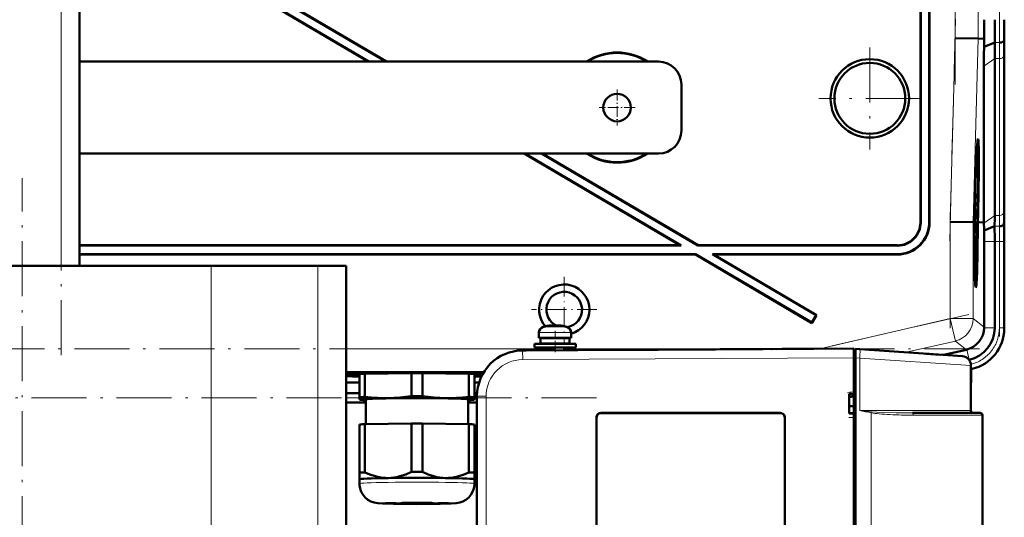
# Model space of a CAD drawing. Extents: x -1351 to 1763, y -1300 to 612.
# Tile 80 of 81: x 1473 to 1688, y 282 to 391. Entities that reach past the tile are written whole.
import ezdxf

# ---------------------------------------------------------------- set-up
doc = ezdxf.new("R2010")
doc.units = 0
doc.linetypes.add('DASHDOT', pattern=[18.5, 12, -3, 0.5, -3])

msp = doc.modelspace()

# ---------------------------------------------------------------- linework, layer by layer
at = {"color": 7, "linetype": 'DASHDOT', "lineweight": 18}
for p, q in [((1482.31, 317.63), (1482.31, 551.03)), ((1676.87, 376.6), (1676.87, 496.55)), ((1686.52, 491.61), (1686.52, 381.55)), ((1675.71, 342.59), (1676.97, 390.81)), ((1658.31, 384.67), (1658.31, 362.48)), ((1669.41, 373.58), (1647.21, 373.58)), ((1473.81, 126.98), (1473.81, 356.18)), ((1675.82, 323.51), (1675.82, 348.78)), ((1686.52, 344.31), (1686.52, 321.75)), ((1679.83, 326.54), (1644.5, 318.39)), ((1682.2, 319.07), (1265.21, 319.07)), ((1272.36, 308.36), (1600.12, 308.36))]:
    msp.add_line(p, q, dxfattribs=at)
at = {"color": 7, "lineweight": 18}
for p, q in [((1482.31, 337.08), (1482.31, 531.58)), ((1676.87, 386.66), (1676.87, 486.49)), ((1681.86, 386.6), (1681.86, 486.56)), ((1675.82, 346.67), (1676.87, 386.66)), ((1680.82, 346.61), (1681.86, 386.6)), ((1685.52, 385.75), (1686.55, 385.75)), ((1683.15, 380.57), (1685.5, 382.23)), ((1685.5, 382.23), (1686.52, 382.23)), ((1686.52, 348.09), (1686.52, 382.23)), ((1687.52, 348.77), (1687.52, 382.92)), ((1683.15, 346.43), (1685.5, 348.09)), ((1685.5, 348.09), (1686.52, 348.09)), ((1669.31, 346.57), (1669.38, 346.5)), ((1671.24, 346.64), (1671.31, 346.57)), ((1675.82, 325.61), (1675.82, 346.67)), ((1680.82, 325.61), (1680.82, 346.61)), ((1685.48, 345.75), (1686.5, 345.75)), ((1687.58, 346.58), (1687.53, 346.58)), ((1664.31, 341.58), (1664.38, 341.51)), ((1683.2, 342.43), (1685.5, 342.43)), ((1685.5, 342.43), (1686.52, 342.43)), ((1686.52, 342.43), (1687.52, 342.43)), ((1686.52, 323.63), (1686.52, 342.43)), ((1687.52, 342.43), (1687.56, 342.43)), ((1687.52, 342.43), (1687.52, 323.63)), ((1664.31, 339.58), (1664.24, 339.65)), ((1514.93, 337.08), (1514.93, 280.68)), ((1538.15, 280.68), (1538.15, 337.08)), ((1587.24, 323.8), (1589.78, 323.8)), ((1589.78, 323.8), (1589.81, 323.8)), ((1589.81, 323.8), (1592.38, 323.8)), ((1647.45, 319.07), (1675.82, 325.61)), ((1680.82, 325.61), (1675.82, 325.61)), ((1675.82, 325.61), (1676.94, 320.74)), ((1680.82, 325.61), (1683.2, 323.72)), ((1683.19, 323.63), (1685.5, 323.63)), ((1687.52, 323.63), (1686.52, 323.63)), ((1687.52, 323.63), (1687.56, 323.63)), ((1586.31, 322.56), (1589.78, 322.56)), ((1589.78, 322.56), (1589.81, 322.56)), ((1589.81, 322.56), (1593.31, 322.56)), ((1676.94, 320.74), (1666.25, 318.28)), ((1679.32, 318.85), (1676.94, 320.74)), ((1544.31, 319.07), (1587.31, 319.07)), ((1582.74, 318.7), (1582.76, 318.7)), ((1591.81, 319.07), (1647.45, 319.07)), ((1647.45, 319.07), (1647.46, 319.04)), ((1647.45, 319.07), (1647.45, 319.04)), ((1679.41, 318.87), (1679.93, 316.63)), ((1654.81, 317.08), (1582.76, 316.7)), ((1654.81, 317.08), (1655.21, 317.08)), ((1656.12, 316.99), (1655.21, 317.05)), ((1680.31, 315.43), (1656.12, 316.99)), ((1656.12, 305.58), (1656.12, 316.99)), ((1574.37, 314.07), (1544.31, 314.07)), ((1680.35, 314.65), (1680.38, 314.66)), ((1680.38, 314.66), (1680.39, 314.62)), ((1680.32, 312.12), (1680.39, 312.12)), ((1574.8, 308.7), (1572.81, 308.7)), ((1574.8, 308.7), (1574.8, 141.45)), ((1653.81, 308.52), (1654.81, 308.75)), ((1544.31, 308.36), (1547.25, 308.36)), ((1544.31, 307.36), (1548.6, 307.36)), ((1570.9, 307.36), (1572.81, 307.36)), ((1572.25, 308.36), (1572.81, 308.36)), ((1599.81, 305.05), (1599.81, 305.08)), ((1638.81, 305.05), (1638.81, 305.08)), ((1680.31, 305.58), (1656.12, 305.58)), ((1658.62, 305.1), (1658.62, 145.06)), ((1667.78, 304.58), (1682.81, 304.58)), ((1598.84, 304.08), (1598.81, 304.08)), ((1639.81, 304.08), (1639.78, 304.08))]:
    msp.add_line(p, q, dxfattribs=at)
at = {"color": 7, "lineweight": 50}
for p, q in [((1486.31, 337.08), (1486.31, 531.58)), ((1669.31, 435.58), (1669.31, 346.57)), ((1669.38, 435.65), (1669.38, 346.5)), ((1671.24, 346.64), (1671.24, 435.65)), ((1671.31, 346.57), (1671.31, 435.58)), ((1491.02, 415.94), (1549.29, 381.58)), ((1491.02, 415.86), (1549.15, 381.58)), ((1492.46, 417.25), (1552.95, 381.58)), ((1492.58, 417.26), (1553.09, 381.58)), ((1676.87, 386.66), (1681.86, 386.6)), ((1683.21, 386.58), (1681.86, 386.6)), ((1683.18, 384.78), (1683.21, 386.58)), ((1683.18, 384.78), (1685.52, 385.75)), ((1687.55, 386.15), (1687.58, 386.58)), ((1687.56, 349.51), (1687.56, 383.65)), ((1687.56, 349.51), (1687.56, 383.65)), ((1612.31, 381.58), (1486.31, 381.58)), ((1685.5, 348.09), (1685.5, 382.23)), ((1683.15, 346.58), (1683.15, 380.57)), ((1617.31, 376.58), (1617.31, 366.58)), ((1681.82, 362.94), (1681.63, 362.99)), ((1486.31, 361.58), (1612.31, 361.58)), ((1583.07, 361.58), (1616.98, 341.58)), ((1583.21, 361.58), (1617.24, 341.51)), ((1586.87, 361.58), (1620.9, 341.51)), ((1587, 361.58), (1620.92, 341.58)), ((1681.27, 353.52), (1681.28, 353.86)), ((1681.27, 353.67), (1681.27, 353.52)), ((1681.33, 354.69), (1681.31, 354.69)), ((1681.34, 354.64), (1681.31, 354.64)), ((1681.33, 354.69), (1681.32, 354.9)), ((1681.34, 355.49), (1681.34, 354.64)), ((1681.28, 351.78), (1681.2, 351.78)), ((1681.2, 351.14), (1681.21, 351.55)), ((1681.21, 351.55), (1681.2, 351.55)), ((1681.24, 351.83), (1681.21, 351.83)), ((1681.21, 351.55), (1681.21, 351.78)), ((1681.21, 351.55), (1681.3, 350.46)), ((1681.26, 352.83), (1681.23, 352.83)), ((1681.26, 352.76), (1681.23, 352.76)), ((1681.27, 352.71), (1681.23, 352.71)), ((1681.24, 352.32), (1681.24, 351.83)), ((1681.29, 352.27), (1681.24, 352.27)), ((1681.26, 352.76), (1681.26, 352.83)), ((1681.27, 352.71), (1681.26, 352.76)), ((1681.27, 353.03), (1681.27, 352.71)), ((1681.31, 352.99), (1681.27, 352.99)), ((1681.28, 351.78), (1681.29, 352.27)), ((1681.29, 352.27), (1681.31, 352.99)), ((1681.26, 349.8), (1681.14, 349.8)), ((1681.19, 349.61), (1681.14, 349.61)), ((1681.3, 350.05), (1681.15, 350.05)), ((1681.2, 351.14), (1681.18, 351.14)), ((1681.18, 347.78), (1681.19, 349.61)), ((1681.21, 349.61), (1681.19, 348.18)), ((1681.19, 349.61), (1681.21, 349.61)), ((1681.3, 350.05), (1681.2, 351.14)), ((1681.2, 349.8), (1681.2, 350.05)), ((1681.3, 350.46), (1681.3, 350.05)), ((1681.01, 348.06), (1680.97, 346.61)), ((1681.05, 348.06), (1681.01, 348.06)), ((1681.01, 348.06), (1681.05, 348.06)), ((1681.02, 346.61), (1681.05, 348.06)), ((1681.03, 349.08), (1681.08, 349.07)), ((1681.08, 349.07), (1681.03, 349.07)), ((1681.11, 348.57), (1681.06, 346.61)), ((1681.22, 347.38), (1681.08, 347.38)), ((1681.24, 347.33), (1681.08, 347.33)), ((1681.18, 347.78), (1681.09, 347.78)), ((1681.22, 347.38), (1681.18, 347.78)), ((1681.19, 348.18), (1681.22, 347.99)), ((1681.22, 348.67), (1681.2, 348.67)), ((1681.23, 347.88), (1681.22, 347.38)), ((1681.27, 348.53), (1681.23, 348.53)), ((1681.25, 347.83), (1681.23, 347.83)), ((1681.24, 347.33), (1681.25, 347.83)), ((1681.25, 347.83), (1681.27, 348.53)), ((1681.72, 346.6), (1681.78, 348.56)), ((1681.82, 348.56), (1681.77, 346.6)), ((1681.81, 346.6), (1681.87, 348.56)), ((1675.82, 346.67), (1680.82, 346.61)), ((1680.82, 346.61), (1680.97, 346.61)), ((1681.06, 346.61), (1681.02, 346.61)), ((1681.19, 346.74), (1681.06, 346.74)), ((1681.25, 346.79), (1681.07, 346.79)), ((1681.16, 345.56), (1681.07, 345.56)), ((1681.22, 345.21), (1681.17, 345.21)), ((1681.24, 344.91), (1681.25, 346.79)), ((1681.27, 346.79), (1681.25, 344.27)), ((1681.25, 346.79), (1681.27, 346.79)), ((1681.77, 346.6), (1681.72, 346.6)), ((1681.81, 346.59), (1682.19, 346.59)), ((1682.19, 346.59), (1683.15, 346.58)), ((1683.15, 346.43), (1683.15, 346.58)), ((1683.18, 344.8), (1685.48, 345.75)), ((1687.5, 346.15), (1687.53, 346.58)), ((1681.17, 344.32), (1681.08, 344.32)), ((1681.24, 344.27), (1681.08, 344.27)), ((1681.14, 343.73), (1681.08, 343.73)), ((1681.13, 342.92), (1681.09, 342.92)), ((1681.13, 342.92), (1681.14, 343.73)), ((1681.19, 342.07), (1681.13, 342.92)), ((1681.14, 343.73), (1681.24, 343.73)), ((1681.15, 343.19), (1681.23, 342.16)), ((1681.24, 343.18), (1681.15, 343.19)), ((1681.18, 344.81), (1681.17, 344.32)), ((1681.24, 344.32), (1681.17, 344.32)), ((1681.24, 343.73), (1681.24, 343.18)), ((1616.98, 341.58), (1486.31, 341.58)), ((1617.24, 341.51), (1486.31, 341.51)), ((1617.24, 341.51), (1616.98, 341.58)), ((1620.9, 341.51), (1620.92, 341.58)), ((1664.38, 341.51), (1620.9, 341.51)), ((1664.31, 341.58), (1620.92, 341.58)), ((1681.21, 341.88), (1681.11, 341.88)), ((1681.12, 340.94), (1681.19, 341.7)), ((1681.22, 341.59), (1681.13, 340.6)), ((1681.21, 341.88), (1681.19, 342.07)), ((1681.19, 341.7), (1681.21, 341.88)), ((1681.23, 342.16), (1681.22, 341.59)), ((1683.2, 323.72), (1683.2, 342.43)), ((1685.5, 323.63), (1685.5, 342.43)), ((1687.56, 323.43), (1687.56, 342.44)), ((1687.56, 323.63), (1687.56, 342.43)), ((1486.31, 339.65), (1620.39, 339.65)), ((1486.31, 339.58), (1620.37, 339.58)), ((1620.37, 339.58), (1620.39, 339.65)), ((1620.37, 339.58), (1645.69, 324.65)), ((1620.39, 339.65), (1645.66, 324.74)), ((1624.31, 339.58), (1624.05, 339.65)), ((1624.05, 339.65), (1664.24, 339.65)), ((1624.05, 339.65), (1646.61, 326.34)), ((1624.31, 339.58), (1664.31, 339.58)), ((1624.31, 339.58), (1646.7, 326.37)), ((1681.13, 340.57), (1681.21, 340.57)), ((1681.21, 340.02), (1681.14, 340.02)), ((1681.21, 340.57), (1681.21, 340.02)), ((1445.06, 337.08), (1514.93, 337.08)), ((1514.93, 337.08), (1529.44, 337.08)), ((1529.44, 337.08), (1538.15, 337.08)), ((1538.15, 337.08), (1544.31, 337.08)), ((1544.31, 337.08), (1544.31, 243.08)), ((1681.4, 334.14), (1681.2, 334.09)), ((1646.61, 326.34), (1645.66, 324.74)), ((1646.7, 326.37), (1645.69, 324.65)), ((1646.61, 326.34), (1646.7, 326.37)), ((1587.89, 323.96), (1587.88, 323.97)), ((1588.87, 324.11), (1589.04, 324.13)), ((1588.87, 324.11), (1589.04, 324.13)), ((1589.31, 324.11), (1589.31, 323.96)), ((1590.31, 324.11), (1590.31, 323.96)), ((1590.36, 324.13), (1590.33, 324.12)), ((1591.74, 323.97), (1591.73, 323.96)), ((1645.66, 324.74), (1645.69, 324.65)), ((1683.2, 323.72), (1683.19, 323.63)), ((1586.31, 321.43), (1586.31, 322.56)), ((1593.31, 322.56), (1593.31, 321.43)), ((1593.31, 322.56), (1593.31, 321.43)), ((1585.31, 320.13), (1589.81, 320.13)), ((1585.31, 319.33), (1585.31, 320.13)), ((1585.31, 319.33), (1589.81, 319.33)), ((1589.81, 321.43), (1586.31, 321.43)), ((1586.66, 321.33), (1589.81, 321.33)), ((1586.66, 321.33), (1586.66, 320.23)), ((1586.66, 320.23), (1589.81, 320.23)), ((1587.31, 319.33), (1587.31, 318.72)), ((1587.81, 321.33), (1587.81, 321.43)), ((1587.81, 320.13), (1587.81, 320.23)), ((1587.81, 318.73), (1587.81, 319.33)), ((1593.31, 321.43), (1589.81, 321.43)), ((1589.81, 321.33), (1592.96, 321.33)), ((1589.81, 320.23), (1592.96, 320.23)), ((1589.81, 320.13), (1594.31, 320.13)), ((1589.81, 319.33), (1594.31, 319.33)), ((1591.81, 321.33), (1591.81, 321.43)), ((1591.81, 321.33), (1591.81, 321.43)), ((1591.81, 320.13), (1591.81, 320.23)), ((1591.81, 320.13), (1591.81, 320.23)), ((1591.81, 318.75), (1591.81, 319.33)), ((1591.81, 318.75), (1591.81, 319.33)), ((1592.96, 321.33), (1592.96, 320.23)), ((1592.96, 321.33), (1592.96, 320.23)), ((1594.31, 320.13), (1594.31, 319.33)), ((1594.31, 320.13), (1594.31, 319.33)), ((1578.48, 317.72), (1578.53, 317.74)), ((1582.76, 318.7), (1654.81, 319.08)), ((1582.76, 318.7), (1583.54, 318.7)), ((1583.79, 318.7), (1583.8, 318.7)), ((1604.14, 318.81), (1599.48, 318.79)), ((1599.48, 318.79), (1599.5, 318.79)), ((1607.68, 318.83), (1604.14, 318.81)), ((1609.48, 318.84), (1607.48, 318.83)), ((1608.62, 318.84), (1608.69, 318.84)), ((1608.71, 318.84), (1611.91, 318.85)), ((1614.86, 318.87), (1611.5, 318.85)), ((1618.75, 318.89), (1616.34, 318.88)), ((1618.5, 318.89), (1618.53, 318.89)), ((1619.71, 318.89), (1619.73, 318.89)), ((1622.81, 318.91), (1620.58, 318.9)), ((1620.58, 318.9), (1620.61, 318.9)), ((1622.81, 318.91), (1622.83, 318.91)), ((1631.35, 318.96), (1630.62, 318.95)), ((1631.96, 318.96), (1631.68, 318.96)), ((1632.63, 318.96), (1632.56, 318.96)), ((1637.02, 318.98), (1636.93, 318.98)), ((1637.92, 318.99), (1640.92, 319)), ((1645.17, 319.03), (1646.15, 319.03)), ((1646.15, 319.03), (1645.93, 319.03)), ((1654.81, 317.08), (1654.81, 318.78)), ((1655.21, 318.78), (1654.81, 318.78)), ((1655.21, 319.05), (1656.12, 318.98)), ((1655.21, 317.05), (1655.21, 319.05)), ((1678.45, 317.42), (1656.12, 318.98)), ((1673.65, 317.76), (1670.4, 317.99)), ((1670.47, 317.98), (1673.66, 317.76)), ((1679.32, 318.85), (1674.37, 317.71)), ((1679.41, 318.87), (1679.32, 318.85)), ((1654.81, 133.07), (1654.81, 317.08)), ((1654.81, 309.23), (1654.81, 317.08)), ((1655.21, 317.05), (1655.21, 133.1)), ((1679.91, 316.63), (1679.93, 316.63)), ((1680.31, 315.43), (1680.31, 305.58)), ((1680.32, 315.67), (1680.32, 315.29)), ((1680.32, 312.12), (1680.32, 315.67)), ((1680.32, 315.29), (1680.33, 314.96)), ((1547.25, 308.52), (1547.25, 313.56)), ((1548.44, 313.62), (1558.57, 313.77)), ((1548.44, 308.57), (1548.44, 313.62)), ((1550.56, 313.65), (1550.56, 313.76)), ((1558.57, 308.72), (1558.57, 313.77)), ((1559.22, 313.94), (1559.23, 313.89)), ((1559.23, 313.89), (1559.23, 313.94)), ((1560.23, 313.94), (1560.23, 313.89)), ((1560.23, 313.89), (1560.23, 313.94)), ((1560.94, 313.77), (1571.07, 313.62)), ((1560.94, 308.72), (1560.94, 313.77)), ((1568.94, 313.76), (1568.94, 313.65)), ((1571.07, 308.57), (1571.07, 313.62)), ((1572.25, 308.52), (1572.25, 313.56)), ((1680.35, 314.65), (1680.39, 314.62)), ((1680.39, 314.62), (1680.59, 314.67)), ((1680.39, 314.62), (1680.59, 314.67)), ((1680.39, 314.62), (1680.39, 312.12)), ((1680.39, 312.12), (1680.39, 314.62)), ((1544.31, 311.69), (1547.25, 311.69)), ((1572.25, 311.69), (1573.27, 311.69)), ((1544.31, 309.39), (1547.25, 309.39)), ((1572.25, 309.39), (1572.83, 309.39)), ((1572.81, 308.7), (1572.81, 141.45)), ((1653.81, 304.93), (1653.81, 309.23)), ((1653.81, 309.23), (1654.81, 309.23)), ((1653.81, 309.08), (1654.81, 309.14)), ((1653.81, 308.49), (1654.81, 308.72)), ((1653.81, 308.48), (1654.81, 308.72)), ((1654.81, 309.17), (1654.81, 309.23)), ((1544.31, 307.33), (1548.6, 307.33)), ((1544.31, 307.33), (1548.6, 307.33)), ((1547.25, 308.52), (1547.25, 308.01)), ((1547.25, 308.01), (1547.25, 308)), ((1547.31, 307.98), (1547.25, 308)), ((1548.6, 302.62), (1548.6, 308.01)), ((1570.9, 308.01), (1570.9, 302.62)), ((1570.9, 307.33), (1572.81, 307.33)), ((1570.9, 307.33), (1572.81, 307.33)), ((1572.19, 307.98), (1572.25, 308)), ((1572.25, 308.01), (1572.25, 308.52)), ((1572.25, 308), (1572.25, 308.01)), ((1654.81, 306.53), (1653.81, 306.53)), ((1654.81, 306.53), (1653.81, 306.53)), ((1599.81, 305.08), (1638.81, 305.08)), ((1599.81, 305.05), (1638.81, 305.05)), ((1654.81, 305.01), (1653.81, 305.08)), ((1654.81, 304.93), (1653.81, 304.93)), ((1654.81, 304.93), (1654.81, 304.98)), ((1654.81, 229.23), (1654.81, 304.93)), ((1667.57, 305.08), (1682.31, 305.08)), ((1682.81, 304.58), (1682.81, 145.58)), ((1547.25, 302.57), (1547.25, 292.06)), ((1548.44, 302.62), (1558.57, 302.78)), ((1548.44, 302.62), (1548.44, 292.12)), ((1558.57, 302.78), (1558.57, 292.27)), ((1560.94, 302.78), (1571.07, 302.62)), ((1560.94, 302.78), (1560.94, 292.27)), ((1571.07, 302.62), (1571.07, 292.12)), ((1572.25, 302.57), (1572.25, 292.06)), ((1598.81, 245.08), (1598.81, 304.08)), ((1598.84, 245.08), (1598.84, 304.08)), ((1639.78, 304.08), (1639.78, 245.08)), ((1639.81, 304.08), (1639.81, 245.08)), ((1682.81, 293.08), (1682.81, 303.28)), ((1547.25, 292.06), (1547.25, 290.61)), ((1572.25, 290.61), (1572.25, 292.06)), ((1682.81, 157.08), (1682.81, 293.08)), ((1547.25, 289.66), (1547.25, 290.61)), ((1572.25, 290.61), (1572.25, 289.66)), ((1572.25, 290.61), (1572.25, 290.61)), ((1572.25, 290.6), (1572.25, 290.61))]:
    msp.add_line(p, q, dxfattribs=at)
at = {"color": 7, "linetype": 'DASHDOT', "lineweight": 18, "ltscale": 0.195001}
for p, q in [((1603.31, 375.48), (1603.31, 367.68)), ((1607.21, 371.58), (1599.41, 371.58))]:
    msp.add_line(p, q, dxfattribs=at)
at = {"color": 7, "linetype": 'DASHDOT', "lineweight": 18, "ltscale": 0.355368}
for p, q in [((1591.8, 334.68), (1591.8, 320.47)), ((1598.9, 327.58), (1584.69, 327.58))]:
    msp.add_line(p, q, dxfattribs=at)
at = {"color": 7, "linetype": 'DASHDOT', "lineweight": 18, "ltscale": 0.000946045}
msp.add_line((1588.81, 324.1), (1588.81, 324.14), dxfattribs=at)
at = {"color": 7, "linetype": 'DASHDOT', "lineweight": 18, "ltscale": 0.000746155}
msp.add_line((1590.81, 324.1), (1590.81, 324.13), dxfattribs=at)
at = {"color": 7, "linetype": 'DASHDOT', "lineweight": 18, "ltscale": 0.114896}
msp.add_line((1589.81, 322.94), (1589.81, 318.34), dxfattribs=at)
at = {"color": 7, "linetype": 'DASHDOT', "lineweight": 18, "ltscale": 0.012003}
msp.add_line((1654.77, 317.08), (1655.25, 317.08), dxfattribs=at)
at = {"color": 7, "linetype": 'DASHDOT', "lineweight": 18, "ltscale": 0.030788}
msp.add_line((1653.48, 309.47), (1654.68, 309.75), dxfattribs=at)
at = {"color": 7, "linetype": 'DASHDOT', "lineweight": 18, "ltscale": 0.030017}
msp.add_line((1654.91, 304.08), (1653.71, 304.08), dxfattribs=at)
at = {"color": 7, "lineweight": 50}
for points in [[(1681.3, 353.75), (1681.29, 353.73), (1681.28, 353.51), (1681.27, 353.03)], [(1681.29, 354.14), (1681.3, 354.23), (1681.3, 354.25)], [(1681.3, 354.25), (1681.31, 354.2), (1681.32, 354.04), (1681.32, 352.98)], [(1681.31, 352.99), (1681.31, 353.69), (1681.3, 353.74), (1681.3, 353.75)], [(1681.32, 352.98), (1681.3, 351.92), (1681.28, 351.78)], [(1681.22, 348.67), (1681.24, 349.71), (1681.25, 349.78), (1681.26, 349.8)], [(1681.26, 349.31), (1681.24, 349.2), (1681.23, 348.54)], [(1681.26, 349.8), (1681.27, 349.69), (1681.28, 349.51)], [(1681.27, 348.53), (1681.27, 349.2), (1681.26, 349.31)], [(1681.28, 348.53), (1681.26, 347.47), (1681.24, 347.33)], [(1681.17, 344.32), (1681.15, 344.83), (1681.16, 345.56)], [(1681.16, 345.56), (1681.18, 346.52), (1681.19, 346.69), (1681.19, 346.74)], [(1681.19, 346.25), (1681.18, 346.13), (1681.17, 345.55)], [(1681.17, 345.55), (1681.17, 344.88), (1681.17, 344.83), (1681.18, 344.81)], [(1681.19, 346.74), (1681.21, 346.56), (1681.23, 345.67)], [(1681.22, 345.21), (1681.2, 346.17), (1681.19, 346.23), (1681.19, 346.25)], [(1588.81, 324.11), (1589.14, 324.13), (1589.26, 324.13), (1589.29, 324.12), (1589.3, 324.12), (1589.31, 324.11), (1589.31, 324.11), (1589.31, 324.11)], [(1588.81, 324.11), (1589.16, 324.13), (1589.27, 324.12), (1589.29, 324.12)], [(1589.26, 324.13), (1589.3, 324.12), (1589.3, 324.11), (1589.31, 324.11), (1589.31, 324.11), (1589.31, 324.11)], [(1589.26, 324.13), (1589.3, 324.12), (1589.3, 324.11), (1589.31, 324.11), (1589.31, 324.11), (1589.31, 324.11)], [(1590.81, 324.11), (1590.61, 324.12), (1590.38, 324.13), (1590.33, 324.12), (1590.31, 324.11), (1590.31, 324.11), (1590.31, 324.11), (1590.31, 324.11)], [(1590.81, 324.11), (1590.6, 324.13), (1590.37, 324.13)], [(1680.33, 314.96), (1680.35, 314.67), (1680.35, 314.65), (1680.35, 314.65)], [(1558.57, 308.72), (1557.28, 308.55), (1556.02, 308.42), (1554.76, 308.34), (1553.5, 308.3)], [(1566, 308.3), (1564.75, 308.34), (1563.49, 308.42), (1562.22, 308.55), (1560.94, 308.72)], [(1553.5, 308.3), (1552.32, 308.3), (1551.15, 308.34), (1549.8, 308.43), (1548.44, 308.57)], [(1571.07, 308.57), (1569.7, 308.43), (1568.36, 308.34), (1567.18, 308.3), (1566, 308.3)], [(1598.84, 304.08), (1598.87, 304.3), (1598.95, 304.51), (1599.1, 304.72), (1599.28, 304.88), (1599.49, 304.99), (1599.81, 305.05)], [(1639.78, 304.08), (1639.75, 304.3), (1639.67, 304.51), (1639.52, 304.72), (1639.34, 304.88), (1639.13, 304.99), (1638.81, 305.05)], [(1553.5, 290.89), (1552.88, 290.91), (1552.26, 290.96), (1551.61, 291.06), (1550.96, 291.2), (1549.7, 291.59), (1548.44, 292.12)], [(1558.57, 292.27), (1557.31, 291.7), (1556.05, 291.27), (1555.4, 291.11), (1554.75, 291), (1554.13, 290.92), (1553.5, 290.89)], [(1566, 290.89), (1565.38, 290.92), (1564.76, 291), (1564.11, 291.11), (1563.46, 291.27), (1562.2, 291.7), (1560.94, 292.27)], [(1571.07, 292.12), (1569.81, 291.59), (1568.55, 291.2), (1567.9, 291.06), (1567.25, 290.96), (1566.63, 290.91), (1566, 290.89)], [(1559.75, 285.2), (1554.68, 285.25), (1552.28, 285.32), (1551.21, 285.4), (1550.44, 285.54), (1549.75, 285.79), (1549.08, 286.17), (1548.5, 286.66), (1548.01, 287.24), (1547.64, 287.9), (1547.39, 288.61), (1547.26, 289.36), (1547.25, 289.66)], [(1559.75, 285.2), (1564.83, 285.25), (1567.23, 285.32), (1568.3, 285.4), (1569.06, 285.54), (1569.76, 285.79), (1570.42, 286.17), (1571.01, 286.66), (1571.49, 287.24), (1571.87, 287.9), (1572.12, 288.61), (1572.24, 289.36), (1572.25, 289.66)]]:
    msp.add_lwpolyline(points, dxfattribs=at)
at = {"color": 7, "lineweight": 18}
for points in [[(1582.76, 316.7), (1582.75, 318.62), (1582.75, 318.69), (1582.76, 318.7)], [(1667.57, 305.08), (1664.07, 305.11), (1661.07, 305.19), (1658.66, 305.34)], [(1667.57, 305.08), (1667.6, 305.07), (1667.68, 305.01), (1667.72, 304.93)]]:
    msp.add_lwpolyline(points, dxfattribs=at)
at = {"color": 7, "lineweight": 50}
for centre, radius in [((1658.31, 373.58), 8.54), ((1658.31, 373.58), 7.72), ((1603.31, 371.58), 3)]:
    msp.add_circle(centre, radius, dxfattribs=at)
for centre, radius, start, end in [((2209.1, 390.68), 525.91, 179.9957, 180.4469), ((2105.56, 390.61), 420.07, 179.9858, 180.6638), ((2034.64, 390.63), 347.08, 179.9853, 180.6691), ((1936.01, 381.93), 250.51, 179.1277, 179.9315), ((1894.92, 383.4), 207.36, 179.1212, 179.9305), ((1984.53, 380.22), 301.39, 179.1332, 179.9321), ((1603.31, 371.58), 12, 56.4427, 123.5573), ((1603.31, 371.58), 11.9, 57.2111, 122.7889), ((1612.31, 376.58), 5, 0, 90), ((1612.31, 366.58), 5, 270, 360), ((1681.77, 362.88), 0.0805, 4.8393, 48.6176), ((1603.31, 371.58), 12, 236.4427, 303.5573), ((1603.31, 371.58), 11.9, 237.2111, 302.7889), ((1681.46, 354.69), 0.129, 175.8658, 199.2161), ((1686.17, 352.21), 4.95, 179.4351, 184.4451), ((1684.11, 352.55), 2.88, 179.1341, 184.6358), ((1654.27, 353.12), 26.99, 359.3998, 0.6122), ((1650.71, 348.92), 30.57, 359.2603, 1.093), ((1474.91, 349.76), 212.65, 359.1437, 359.9328), ((1894.78, 349.76), 207.22, 180.0687, 180.8785), ((1714.58, 348.36), 33.37, 179.4676, 180.647), ((1699.18, 348.28), 17.96, 179.1828, 181.286), ((1516.2, 348.29), 169.29, 359.1397, 359.9326), ((1664.24, 346.64), 6.99, 269.9843, 0.0157), ((1664.31, 346.57), 5, 269.9843, 0.0157), ((1664.31, 346.57), 6.99, 269.9842, 0.0158), ((1664.38, 346.5), 5, 269.9843, 0.0157), ((1703.16, 345.24), 21.94, 180.0813, 182.4019), ((1739.49, 346.17), 58.27, 180.4885, 181.2422), ((1568.38, 343.45), 114.81, 0.6735, 1.491), ((1401.09, 342.5), 284.4, 359.9866, 0.6543), ((1330.23, 342.52), 357.33, 359.9869, 0.6511), ((2035.14, 342.52), 347.59, 179.3315, 180.0144), ((1681.37, 344.31), 0.129, 175.8658, 199.2161), ((1482.8, 342.49), 200.39, 359.9856, 0.6607), ((1591.8, 327.58), 5.47, 286.0539, 221.8178), ((1591.8, 327.58), 3.88, 280.2958, 247.4188), ((1587.61, 322.56), 1.3, 106.6015, 180), ((1587.61, 322.56), 1.3, 106.6015, 180), ((1589.81, 315.18), 9, 102.3778, 106.6015), ((1589.81, 315.18), 9, 102.3778, 106.6015), ((1589.81, 315.18), 8.99, 96.3893, 102.3497), ((1589.81, 315.18), 8.99, 96.3893, 102.3497), ((1589.81, 315.18), 8.99, 96.3893, 102.3497), ((1589.81, 315.18), 8.99, 96.3893, 102.3497), ((1589.3, 324.11), 0.0107, 9.4713, 69.7724), ((1589.81, 314.06), 9.9, 87.106, 92.8938), ((1589.81, 314.07), 9.9, 87.1058, 92.8956), ((1589.81, 314.06), 9.9, 87.106, 92.8938), ((1589.81, 314.07), 9.9, 87.1058, 92.8956), ((1590.37, 320.33), 3.8, 83.4188, 87.715), ((1590.35, 320.09), 4.04, 83.5095, 86.8324), ((1589.81, 315.18), 8.99, 77.6508, 83.6103), ((1589.81, 315.18), 8.99, 77.6503, 83.6107), ((1589.81, 315.18), 8.99, 77.6508, 83.6103), ((1589.81, 315.18), 8.99, 77.6503, 83.6107), ((1589.81, 315.18), 9, 73.3984, 77.6222), ((1589.81, 315.18), 9, 73.3984, 77.6222), ((1592.01, 322.56), 1.3, 0, 73.3984), ((1592.01, 322.56), 1.3, 0, 73.3984), ((1678.19, 323.73), 5, 284.0551, 358.9536), ((1678.31, 323.63), 7.18, 282.9912, 0.0087), ((1678.56, 323.43), 8.99, 282.9916, 0.0084), ((1582.81, 308.7), 10, 90.3, 180), ((1583.81, 317.71), 1, 90.3, 91.4447), ((1631.71, -3004), 3322.91, 90.23872, 90.36714), ((1638.74, -3252.61), 3571.56, 90.25552, 90.3498), ((1648.7, -4066.74), 4385.73, 90.23914, 90.33829), ((1646.61, -2580.03), 2899.02, 90.22702, 90.35426), ((1654.46, -1951.79), 2270.84, 90.22642, 90.38402), ((1678.31, 315.43), 2, 0, 86), ((1677.89, 312.12), 2.5, 345.2734, 0), ((1677.89, 312.12), 2.5, 345.213, 0), ((1677.89, 312.12), 2.43, 354.105, 360), ((1599.81, 304.08), 0.999, 89.9394, 180.0607), ((1638.81, 304.08), 0.999, 359.9394, 90.0607), ((1680.81, 305.58), 0.5, 180, 270.0009), ((1682.31, 304.58), 0.5, 0, 90)]:
    msp.add_arc(centre, radius, start, end, dxfattribs=at)
at = {"color": 7, "lineweight": 18}
for centre, radius, start, end in [((2105.32, 390.61), 418.8, 179.9856, 180.6657), ((2071.13, 390.62), 383.61, 179.9854, 180.6681), ((1936.44, 381.93), 249.92, 179.1254, 179.9311), ((1916.62, 382.64), 229.1, 179.1224, 179.9306), ((1516.54, 348.29), 169.99, 359.143, 359.9328), ((1496.61, 349), 190.91, 359.1448, 359.9328), ((1400.9, 342.5), 285.63, 359.9869, 0.6516), ((1366.69, 342.51), 320.83, 359.987, 0.6502), ((1678.31, 323.63), 9.21, 282.9951, 0.005), ((1678.35, 323.63), 8.17, 341.479, 0.0467), ((1678.38, 323.59), 8.13, 322.0259, 341.626), ((1678.35, 323.58), 8.15, 302.6137, 322.2041), ((1582.8, 308.7), 8, 90.3046, 179.9953), ((1678.32, 323.6), 8.18, 284.1355, 302.7235), ((1684.66, 593.2), 289.03, 264.3329, 264.8384), ((1682.35, 435.1), 132.15, 258.5524, 259.6561), ((1652.29, 306.23), 6.43, 349.8285, 351.9953), ((1663.02, 332.31), 27.57, 260.8181, 264.4244), ((1665.14, 355.17), 50.53, 264.5479, 267.2239), ((1667.55, 399.01), 94.43, 267.0517, 270.1374), ((1666.83, 304.6), 0.95, 358.7938, 20.5909)]:
    msp.add_arc(centre, radius, start, end, dxfattribs=at)
at = {"color": 7, "lineweight": 50}
for centre, major_axis, ratio, start_param, end_param in [((1686.55, 386.16), (1, 0), 0.414255, 4.715234, 6.251119), ((1681.44, 348.59), (0.42, 16.16), 0.026173, 0.002609, 1.541551), ((1681.44, 348.59), (0.42, 16.16), 0.026173, 4.711319, 6.285795), ((1681.44, 348.5), (-0.38, -14.44), 0.026173, 3.134978, 4.673197), ((1681.44, 348.5), (-0.38, -14.44), 0.026173, 1.576165, 3.056296), ((1681.44, 348.59), (0.33, 12.78), 0.026173, 0.002734, 1.572781), ((1681.44, 348.59), (0.33, 12.78), 0.026173, 4.711319, 6.283528), ((1680.93, 348.57), (-0.09, -10.11), 0.026177, 1.394496, 1.448849), ((1681.39, 348.55), (0, -16.16), 0.026176, 4.833214, 6.28068), ((1681.39, 348.6), (0, 14.46), 0.026176, 1.709149, 3.149459), ((1681.39, 348.56), (0, -12.78), 0.026176, 4.865698, 6.280665), ((1681.39, 348.56), (0, -12.78), 0.026176, 6.280665, 7.699987), ((1681.39, 348.55), (0, -16.16), 0.026176, 6.28068, 7.732162), ((1681.39, 348.6), (0, 14.46), 0.026176, 3.149459, 4.573351), ((1681.41, 348.57), (-0.14, -16.16), 0.026177, 1.448448, 1.448756), ((1686.5, 346.16), (1, 0), 0.414215, 4.715229, 6.251119), ((1680.93, 348.57), (-0.09, -10.11), 0.026177, 1.072075, 1.132318), ((1654.82, 317.08), (-0.01, 2), 0.005236, 0, 1.570769), ((1559.73, 313.41), (-20.18, 0), 0.026177, 4.73717, 5.581952), ((1559.73, 313.41), (-18.12, 0), 0.026177, 4.739988, 5.730145), ((1559.73, 313.41), (-16.2, 0), 0.026177, 3.621777, 5.970527), ((1559.73, 313.41), (-16.2, 0), 0.026177, 0.312659, 0.692378), ((1559.73, 313.41), (-18.12, 0), 0.026177, 0.553046, 0.811593), ((1559.73, 313.41), (-20.18, 0), 0.026177, 0.701234, 0.904523), ((1559.75, 313.41), (13.8, 0), 0.026177, 2.531934, 2.704054), ((1559.75, 313.41), (13.8, 0), 0.026177, 1.484737, 1.656856), ((1559.73, 313.41), (-20.18, 0), 0.026177, 3.912786, 4.687608), ((1559.73, 313.41), (-18.12, 0), 0.026177, 3.791723, 4.68479), ((1559.75, 313.41), (13.8, 0), 0.026177, 0.437539, 0.609658), ((1559.73, 313.41), (-16.2, 0), 0.026177, 2.454681, 2.633458), ((1559.73, 313.41), (-18.12, 0), 0.026177, 2.334296, 2.463502), ((1559.73, 313.41), (-20.18, 0), 0.026177, 2.240627, 2.342427), ((1559.75, 308.36), (-13.8, 0), 0.026177, 4.626329, 4.798449), ((1559.75, 308.36), (-13.8, 0), 0.026177, 5.673527, 5.845646), ((1559.75, 308.01), (12.5, 0), 0.026177, 6.185296, 9.424778), ((1559.75, 308.01), (12.5, 0), 0.026177, 3.141593, 3.239482), ((1559.75, 308.01), (12.5, 0), 0.026177, 3.239482, 3.610643), ((1559.75, 308.01), (11.15, 0), 0.026177, 0, 3.141593), ((1559.75, 308.01), (12.5, 0), 0.026177, 5.814135, 6.185296), ((1559.75, 308.36), (-13.8, 0), 0.026177, 3.579132, 3.751251), ((1559.75, 302.42), (13.8, 0), 0.026177, 2.531934, 2.704054), ((1559.75, 302.42), (13.8, 0), 0.026177, 1.484737, 1.656856), ((1559.75, 302.42), (13.8, 0), 0.026177, 0.437539, 0.609658), ((1559.75, 291.91), (-13.8, 0), 0.026177, 5.673527, 5.845646), ((1559.75, 291.91), (-13.8, 0), 0.026177, 4.626329, 4.798449), ((1559.75, 291.91), (-13.8, 0), 0.026177, 3.579132, 3.751251), ((1559.75, 290.61), (12.5, 0), 0.026177, 0, 3.141593), ((1559.75, 285.42), (3.5, 0), 0.026177, 0, 3.141593), ((1559.75, 285.42), (3.5, 0), 0.026177, 3.141593, 6.283185)]:
    msp.add_ellipse(centre, major_axis=major_axis, ratio=ratio, start_param=start_param, end_param=end_param, dxfattribs=at)
at = {"color": 7, "lineweight": 18}
for centre, major_axis, ratio, start_param, end_param in [((1686.52, 382.94), (1, 0), 0.707107, 4.712389, 6.248279), ((1686.52, 348.8), (1, 0), 0.707107, 4.712389, 6.248279), ((1675.82, 325.61), (3.11, 3.91), 0.999441, 4.04071, 5.384068), ((1655.98, 316.99), (-0.14, -2), 0.069587, 1.575662, 3.141593), ((1559.75, 289.66), (12.5, 0), 0.026177, 1.047198, 3.141593), ((1559.75, 289.66), (12.5, 0), 0.026177, 0, 1.047198), ((1559.75, 285.42), (8.26, 0), 0.026177, 1.570796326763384, 7.85398163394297)]:
    msp.add_ellipse(centre, major_axis=major_axis, ratio=ratio, start_param=start_param, end_param=end_param, dxfattribs=at)

doc.saveas('drawing.dxf')
